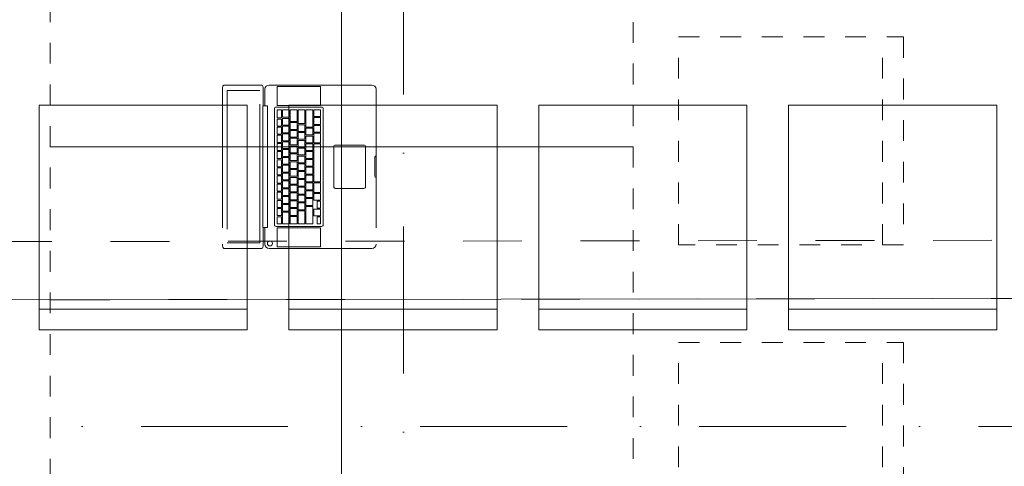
# Model space of a CAD drawing. Header units: millimetres. Extents: x -2532 to 181134, y -4151 to 53885.
# Tile 9 of 220: x 3469 to 5834, y 7349 to 8423. Entities that reach past the tile are written whole.
import ezdxf
from ezdxf.enums import TextEntityAlignment as Align

# ---------------------------------------------------------------- set-up
doc = ezdxf.new("R2010")
doc.units = ezdxf.units.MM
doc.header["$MEASUREMENT"] = 0
for name, pattern in [('Dashed väike', [100, 50, -50]), ('Dot & Dashed', [670.277762, 352.777767, -176.388884, 0, -141.111112]), ('openingline', [533.333333, 333.333333, -200]), ('Small Dashed', [282.222222, 141.111111, -141.111111])]:
    doc.linetypes.add(name, pattern=pattern)
for name, color, linetype in [('AR - Mööbel', 7, 'Continuous'), ('AR - Teljed', 7, 'Continuous'), ('AR - Vahelaed', 7, 'Continuous'), ('New_AR - Talad', 7, 'Continuous'), ('SA - mööbel', 7, 'Continuous')]:
    doc.layers.add(name, color=color, linetype=linetype)
for name, color, linetype, lineweight in [('AR - Mööbel_Pen_No__4', 8, 'Continuous', 13), ('AR - Teljed_Pen_No__4', 8, 'Continuous', 13), ('AR - Vahelaed_Pen_No__221', 252, 'Continuous', 13), ('New_AR - Talad_Pen_No__207', 5, 'Continuous', 13), ('SA - mööbel_Pen_No__255', 254, 'Continuous', 13)]:
    doc.layers.add(name, color=color, linetype=linetype, lineweight=lineweight)
doc.styles.add('GENERATED_STYLE_1', font='txt')

# ---------------------------------------------------------------- blocks, each defined once
blk = doc.blocks.new('Slab_3_1', base_point=(1213.7, 7747.2))
at = {"layer": 'AR - Vahelaed_Pen_No__221', "linetype": 'Continuous', "flags": 128}
blk.add_lwpolyline([(1213.7, 7747.2), (7354.6, 7754.7), (7392, 13646.3), (1552.7, 13646.2), (1445.7, 10154.3)], close=True, dxfattribs=at)
blk = doc.blocks.new('Standard grid marker')
at = {"layer": 'AR - Teljed_Pen_No__4', "linetype": 'Dot & Dashed'}
blk.add_line((1000, 0), (44867.9, 0), dxfattribs=at)
at = {"layer": 'AR - Teljed_Pen_No__4', "style": 'GENERATED_STYLE_1'}
for tag, p in [('AC_MarkerText_1_0', (-300, 14.3)), ('AC_MarkerText_1_1', (46167.9, 14.3))]:
    blk.add_attdef(tag, text='', height=250, dxfattribs=at).set_placement(p, align=Align.MIDDLE_CENTER)
blk = doc.blocks.new('Standard grid marker_5')
at = {"layer": 'AR - Teljed_Pen_No__4', "linetype": 'Dot & Dashed'}
blk.add_line((1000, 0), (22784, 0), dxfattribs=at)
at = {"layer": 'AR - Teljed_Pen_No__4', "style": 'GENERATED_STYLE_1'}
blk.add_attdef('AC_MarkerText_1', text='', height=250, rotation=270, dxfattribs=at).set_placement((-300, 12.1), align=Align.MIDDLE_CENTER)
blk = doc.blocks.new('Chair 10 22')
at = {"layer": 'AR - Mööbel_Pen_No__4', "linetype": 'Continuous'}
for p, q in [((500, 0), (0, 0)), ((0, 0), (0, -540)), ((500, -540), (500, 0)), ((0, -50), (500, -50)), ((0, -540), (500, -540))]:
    blk.add_line(p, q, dxfattribs=at)
blk = doc.blocks.new('Chair 10 22_2')
at = {"layer": 'AR - Mööbel_Pen_No__4', "linetype": 'Dashed väike'}
for p, q in [((500, 0), (0, 0)), ((0, 0), (0, -540)), ((500, -540), (500, 0)), ((0, -50), (500, -50)), ((0, -540), (500, -540))]:
    blk.add_line(p, q, dxfattribs=at)
blk = doc.blocks.new('MacBook 22')
at = {"layer": 'SA - mööbel_Pen_No__255', "linetype": 'openingline'}
for p, q in [((0, 365.3), (0.8, 366.6)), ((0, 358.6), (0, 365.3)), ((0, 274.3), (0, 358.6)), ((0.8, 366.6), (3, 367.8)), ((3, 367.8), (6.3, 368.5)), ((6.3, 368.5), (10.2, 368.8)), ((10.2, 368.8), (382.8, 368.8)), ((13.3, 357.5), (379.6, 357.5)), ((13.3, 279.3), (13.3, 357.5)), ((379.6, 357.5), (379.6, 279.3)), ((382.8, 368.8), (386.7, 368.5)), ((386.7, 368.5), (390, 367.8)), ((390, 367.8), (392.2, 366.6)), ((392.2, 366.6), (392.9, 365.3)), ((392.9, 365.3), (392.9, 358.6)), ((392.9, 358.6), (392.9, 274.3)), ((0.8, 272.9), (0, 274.3)), ((0.8, 260.7), (0, 256.8)), ((3, 271.8), (0.8, 272.9)), ((3, 264), (0.8, 260.7)), ((6.3, 271.1), (3, 271.8)), ((6.3, 266.2), (3, 264)), ((10.2, 270.8), (6.3, 271.1)), ((10.2, 267), (6.3, 266.2)), ((50.4, 270.8), (10.2, 270.8)), ((50.4, 267), (10.2, 267)), ((379.6, 279.3), (13.3, 279.3)), ((50.4, 271.9), (342.5, 271.9)), ((50.4, 267), (50.4, 271.9)), ((50.4, 260.6), (50.4, 267)), ((342.5, 260.6), (50.4, 260.6)), ((342.5, 267), (342.5, 271.9)), ((382.8, 270.8), (342.5, 270.8)), ((382.8, 267), (342.5, 267)), ((342.5, 267), (342.5, 260.6)), ((378.4, 260.4), (376.4, 259.1)), ((380.7, 260.9), (378.4, 260.4)), ((383.1, 260.4), (380.7, 260.9)), ((386.7, 271.1), (382.8, 270.8)), ((386.7, 266.2), (382.8, 267)), ((385.1, 259.1), (383.1, 260.4)), ((390, 271.8), (386.7, 271.1)), ((390, 264), (386.7, 266.2)), ((392.2, 272.9), (390, 271.8)), ((392.2, 260.7), (390, 264)), ((392.9, 274.3), (392.2, 272.9)), ((392.9, 256.8), (392.2, 260.7)), ((0, 256.8), (0, 10.2)), ((49.4, 237.5), (3.8, 237.5)), ((3.8, 237.5), (3.8, 133.3)), ((49.4, 133.3), (49.4, 237.5)), ((53.5, 241.5), (53.2, 240)), ((53.2, 240), (53.2, 130.8)), ((54.3, 242.7), (53.5, 241.5)), ((55.6, 243.5), (54.3, 242.7)), ((57, 243.8), (55.6, 243.5)), ((335.9, 243.8), (57, 243.8)), ((59.6, 237.5), (59.6, 227.3)), ((79.1, 237.5), (59.6, 237.5)), ((79.1, 227.3), (79.1, 237.5)), ((98.7, 237.5), (81.7, 237.5)), ((81.7, 237.5), (81.7, 227.3)), ((98.7, 227.3), (98.7, 237.5)), ((101.2, 237.5), (101.2, 227.3)), ((118.2, 237.5), (101.2, 237.5)), ((118.2, 227.3), (118.2, 237.5)), ((137.8, 237.5), (120.8, 237.5)), ((120.8, 237.5), (120.8, 227.3)), ((137.8, 227.3), (137.8, 237.5)), ((140.3, 237.5), (140.3, 227.3)), ((157.4, 237.5), (140.3, 237.5)), ((157.4, 227.3), (157.4, 237.5)), ((159.9, 237.5), (159.9, 227.3)), ((176.9, 237.5), (159.9, 237.5)), ((176.9, 227.3), (176.9, 237.5)), ((179.5, 237.5), (179.5, 227.3)), ((196.5, 237.5), (179.5, 237.5)), ((196.5, 227.3), (196.5, 237.5)), ((216, 237.5), (199, 237.5)), ((199, 237.5), (199, 227.3)), ((216, 227.3), (216, 237.5)), ((218.6, 237.5), (218.6, 227.3)), ((235.6, 237.5), (218.6, 237.5)), ((235.6, 227.3), (235.6, 237.5)), ((255.1, 237.5), (238.1, 237.5)), ((238.1, 237.5), (238.1, 227.3)), ((255.1, 227.3), (255.1, 237.5)), ((274.7, 237.5), (257.7, 237.5)), ((257.7, 237.5), (257.7, 227.3)), ((274.7, 227.3), (274.7, 237.5)), ((277.2, 237.5), (277.2, 227.3)), ((294.3, 237.5), (277.2, 237.5)), ((294.3, 227.3), (294.3, 237.5)), ((296.8, 237.5), (296.8, 227.3)), ((313.8, 237.5), (296.8, 237.5)), ((313.8, 227.3), (313.8, 237.5)), ((316.4, 237.5), (316.4, 227.3)), ((333.4, 237.5), (316.4, 237.5)), ((333.4, 227.3), (333.4, 237.5)), ((337.4, 243.5), (335.9, 243.8)), ((338.6, 242.7), (337.4, 243.5)), ((339.4, 241.5), (338.6, 242.7)), ((339.7, 240), (339.4, 241.5)), ((339.7, 130.8), (339.7, 240)), ((343.5, 133.3), (343.5, 237.5)), ((343.5, 237.5), (389.1, 237.5)), ((375.1, 257.1), (374.6, 254.8)), ((374.6, 254.8), (375.1, 252.4)), ((376.4, 259.1), (375.1, 257.1)), ((375.1, 252.4), (376.4, 250.5)), ((376.4, 250.5), (378.4, 249.1)), ((378.4, 249.1), (380.7, 248.7)), ((380.7, 248.7), (383.1, 249.1)), ((383.1, 249.1), (385.1, 250.5)), ((386.4, 257.1), (385.1, 259.1)), ((385.1, 250.5), (386.4, 252.4)), ((386.8, 254.8), (386.4, 257.1)), ((386.4, 252.4), (386.8, 254.8)), ((389.1, 237.5), (389.1, 133.3)), ((392.9, 10.2), (392.9, 256.8)), ((59.6, 227.3), (79.1, 227.3)), ((59.6, 224.8), (59.6, 208.5)), ((77.6, 224.8), (59.6, 224.8)), ((77.6, 208.5), (77.6, 224.8)), ((96.4, 224.8), (80.1, 224.8)), ((80.1, 224.8), (80.1, 208.5)), ((81.7, 227.3), (98.7, 227.3)), ((96.4, 208.5), (96.4, 224.8)), ((115.2, 224.8), (98.9, 224.8)), ((98.9, 224.8), (98.9, 208.5)), ((101.2, 227.3), (118.2, 227.3)), ((115.2, 208.5), (115.2, 224.8)), ((134, 224.8), (117.7, 224.8)), ((117.7, 224.8), (117.7, 208.5)), ((120.8, 227.3), (137.8, 227.3)), ((134, 208.5), (134, 224.8)), ((152.8, 224.8), (136.5, 224.8)), ((136.5, 224.8), (136.5, 208.5)), ((140.3, 227.3), (157.4, 227.3)), ((152.8, 208.5), (152.8, 224.8)), ((171.6, 224.8), (155.3, 224.8)), ((155.3, 224.8), (155.3, 208.5)), ((159.9, 227.3), (176.9, 227.3)), ((171.6, 208.5), (171.6, 224.8)), ((190.4, 224.8), (174.1, 224.8)), ((174.1, 224.8), (174.1, 208.5)), ((179.5, 227.3), (196.5, 227.3)), ((190.4, 208.5), (190.4, 224.8)), ((209.2, 224.8), (192.9, 224.8)), ((192.9, 224.8), (192.9, 208.5)), ((199, 227.3), (216, 227.3)), ((209.2, 208.5), (209.2, 224.8)), ((211.7, 224.8), (211.7, 208.5)), ((228, 224.8), (211.7, 224.8)), ((218.6, 227.3), (235.6, 227.3)), ((228, 208.5), (228, 224.8)), ((246.8, 224.8), (230.5, 224.8)), ((230.5, 224.8), (230.5, 208.5)), ((238.1, 227.3), (255.1, 227.3)), ((246.8, 208.5), (246.8, 224.8)), ((249.3, 224.8), (249.3, 208.5)), ((265.6, 224.8), (249.3, 224.8)), ((257.7, 227.3), (274.7, 227.3)), ((265.6, 208.5), (265.6, 224.8)), ((284.4, 224.8), (268.1, 224.8)), ((268.1, 224.8), (268.1, 208.5)), ((277.2, 227.3), (294.3, 227.3)), ((284.4, 208.5), (284.4, 224.8)), ((303.1, 224.8), (286.9, 224.8)), ((286.9, 224.8), (286.9, 208.5)), ((296.8, 227.3), (313.8, 227.3)), ((303.1, 208.5), (303.1, 224.8)), ((305.7, 224.8), (305.7, 208.5)), ((333.4, 224.8), (305.7, 224.8)), ((316.4, 227.3), (333.4, 227.3)), ((333.4, 208.5), (333.4, 224.8)), ((59.6, 208.5), (77.6, 208.5)), ((59.6, 206), (59.6, 189.7)), ((87.8, 206), (59.6, 206)), ((59.6, 189.7), (87.8, 189.7)), ((80.1, 208.5), (96.4, 208.5)), ((87.8, 189.7), (87.8, 206)), ((106.6, 206), (90.3, 206)), ((90.3, 206), (90.3, 189.7)), ((90.3, 189.7), (106.6, 189.7)), ((98.9, 208.5), (115.2, 208.5)), ((106.6, 189.7), (106.6, 206)), ((109.1, 206), (109.1, 189.7)), ((125.3, 206), (109.1, 206)), ((109.1, 189.7), (125.3, 189.7)), ((117.7, 208.5), (134, 208.5)), ((125.3, 189.7), (125.3, 206)), ((144.1, 206), (127.9, 206)), ((127.9, 206), (127.9, 189.7)), ((127.9, 189.7), (144.1, 189.7)), ((136.5, 208.5), (152.8, 208.5)), ((144.1, 189.7), (144.1, 206)), ((162.9, 206), (146.7, 206)), ((146.7, 206), (146.7, 189.7)), ((146.7, 189.7), (162.9, 189.7)), ((155.3, 208.5), (171.6, 208.5)), ((162.9, 189.7), (162.9, 206)), ((181.7, 206), (165.5, 206)), ((165.5, 206), (165.5, 189.7)), ((165.5, 189.7), (181.7, 189.7)), ((174.1, 208.5), (190.4, 208.5)), ((181.7, 189.7), (181.7, 206)), ((200.5, 206), (184.3, 206)), ((184.3, 206), (184.3, 189.7)), ((184.3, 189.7), (200.5, 189.7)), ((192.9, 208.5), (209.2, 208.5)), ((200.5, 189.7), (200.5, 206)), ((219.3, 206), (203.1, 206)), ((203.1, 206), (203.1, 189.7)), ((203.1, 189.7), (219.3, 189.7)), ((211.7, 208.5), (228, 208.5)), ((219.3, 189.7), (219.3, 206)), ((238.1, 206), (221.9, 206)), ((221.9, 206), (221.9, 189.7)), ((221.9, 189.7), (238.1, 189.7)), ((230.5, 208.5), (246.8, 208.5)), ((238.1, 189.7), (238.1, 206)), ((256.9, 206), (240.7, 206)), ((240.7, 206), (240.7, 189.7)), ((240.7, 189.7), (256.9, 189.7)), ((249.3, 208.5), (265.6, 208.5)), ((256.9, 189.7), (256.9, 206)), ((275.7, 206), (259.5, 206)), ((259.5, 206), (259.5, 189.7)), ((259.5, 189.7), (275.7, 189.7)), ((268.1, 208.5), (284.4, 208.5)), ((275.7, 189.7), (275.7, 206)), ((294.5, 206), (278.3, 206)), ((278.3, 206), (278.3, 189.7)), ((278.3, 189.7), (294.5, 189.7)), ((286.9, 208.5), (303.1, 208.5)), ((294.5, 189.7), (294.5, 206)), ((297.1, 206), (297.1, 189.7)), ((313.3, 206), (297.1, 206)), ((297.1, 189.7), (313.3, 189.7)), ((305.7, 208.5), (333.4, 208.5)), ((313.3, 189.7), (313.3, 206)), ((315.8, 206), (315.8, 189.7)), ((333.4, 206), (315.8, 206)), ((315.8, 189.7), (333.4, 189.7)), ((333.4, 189.7), (333.4, 206)), ((59.6, 187.2), (59.6, 170.9)), ((92.8, 187.2), (59.6, 187.2)), ((59.6, 170.9), (92.8, 170.9)), ((59.6, 168.4), (59.6, 152.1)), ((101.2, 168.4), (59.6, 168.4)), ((92.8, 170.9), (92.8, 187.2)), ((95.4, 187.2), (95.4, 170.9)), ((111.6, 187.2), (95.4, 187.2)), ((95.4, 170.9), (111.6, 170.9)), ((101.2, 152.1), (101.2, 168.4)), ((120, 168.4), (103.8, 168.4)), ((103.8, 168.4), (103.8, 152.1)), ((111.6, 170.9), (111.6, 187.2)), ((130.4, 187.2), (114.2, 187.2)), ((114.2, 187.2), (114.2, 170.9)), ((114.2, 170.9), (130.4, 170.9)), ((120, 152.1), (120, 168.4)), ((138.8, 168.4), (122.6, 168.4)), ((122.6, 168.4), (122.6, 152.1)), ((130.4, 170.9), (130.4, 187.2)), ((149.2, 187.2), (133, 187.2)), ((133, 187.2), (133, 170.9)), ((133, 170.9), (149.2, 170.9)), ((138.8, 152.1), (138.8, 168.4)), ((141.4, 168.4), (141.4, 152.1)), ((157.6, 168.4), (141.4, 168.4)), ((149.2, 170.9), (149.2, 187.2)), ((168, 187.2), (151.8, 187.2)), ((151.8, 187.2), (151.8, 170.9)), ((151.8, 170.9), (168, 170.9)), ((157.6, 152.1), (157.6, 168.4)), ((176.4, 168.4), (160.1, 168.4)), ((160.1, 168.4), (160.1, 152.1)), ((168, 170.9), (168, 187.2)), ((170.6, 187.2), (170.6, 170.9)), ((186.8, 187.2), (170.6, 187.2)), ((170.6, 170.9), (186.8, 170.9)), ((176.4, 152.1), (176.4, 168.4)), ((195.2, 168.4), (178.9, 168.4)), ((178.9, 168.4), (178.9, 152.1)), ((186.8, 170.9), (186.8, 187.2)), ((205.6, 187.2), (189.4, 187.2)), ((189.4, 187.2), (189.4, 170.9)), ((189.4, 170.9), (205.6, 170.9)), ((195.2, 152.1), (195.2, 168.4)), ((214, 168.4), (197.7, 168.4)), ((197.7, 168.4), (197.7, 152.1)), ((205.6, 170.9), (205.6, 187.2)), ((224.4, 187.2), (208.2, 187.2)), ((208.2, 187.2), (208.2, 170.9)), ((208.2, 170.9), (224.4, 170.9)), ((214, 152.1), (214, 168.4)), ((232.8, 168.4), (216.5, 168.4)), ((216.5, 168.4), (216.5, 152.1)), ((224.4, 170.9), (224.4, 187.2)), ((243.2, 187.2), (226.9, 187.2)), ((226.9, 187.2), (226.9, 170.9)), ((226.9, 170.9), (243.2, 170.9)), ((232.8, 152.1), (232.8, 168.4)), ((235.3, 168.4), (235.3, 152.1)), ((251.6, 168.4), (235.3, 168.4)), ((243.2, 170.9), (243.2, 187.2)), ((262, 187.2), (245.7, 187.2)), ((245.7, 187.2), (245.7, 170.9)), ((245.7, 170.9), (262, 170.9)), ((251.6, 152.1), (251.6, 168.4)), ((270.4, 168.4), (254.1, 168.4)), ((254.1, 168.4), (254.1, 152.1)), ((262, 170.9), (262, 187.2)), ((280.8, 187.2), (264.5, 187.2)), ((264.5, 187.2), (264.5, 170.9)), ((264.5, 170.9), (280.8, 170.9)), ((270.4, 152.1), (270.4, 168.4)), ((289.2, 168.4), (272.9, 168.4)), ((272.9, 168.4), (272.9, 152.1)), ((280.8, 170.9), (280.8, 187.2)), ((299.6, 187.2), (283.3, 187.2)), ((283.3, 187.2), (283.3, 170.9)), ((283.3, 170.9), (299.6, 170.9)), ((289.2, 152.1), (289.2, 168.4)), ((291.7, 168.4), (291.7, 152.1)), ((333.4, 168.4), (291.7, 168.4)), ((299.6, 170.9), (299.6, 187.2)), ((302.1, 187.2), (302.1, 170.9)), ((333.4, 187.2), (302.1, 187.2)), ((302.1, 170.9), (333.4, 170.9)), ((333.4, 170.9), (333.4, 187.2)), ((333.4, 152.1), (333.4, 168.4)), ((59.6, 152.1), (101.2, 152.1)), ((75.8, 149.6), (59.6, 149.6)), ((59.6, 149.6), (59.6, 133.3)), ((75.8, 133.3), (75.8, 149.6)), ((94.6, 149.6), (78.4, 149.6)), ((78.4, 149.6), (78.4, 133.3)), ((94.6, 133.3), (94.6, 149.6)), ((113.4, 149.6), (97.2, 149.6)), ((97.2, 149.6), (97.2, 133.3)), ((103.8, 152.1), (120, 152.1)), ((113.4, 133.3), (113.4, 149.6)), ((116, 149.6), (116, 133.3)), ((138.8, 149.6), (116, 149.6)), ((122.6, 152.1), (138.8, 152.1)), ((138.8, 133.3), (138.8, 149.6)), ((141.4, 152.1), (157.6, 152.1)), ((232.8, 149.6), (141.4, 149.6)), ((141.4, 149.6), (141.4, 133.3)), ((160.1, 152.1), (176.4, 152.1)), ((178.9, 152.1), (195.2, 152.1)), ((197.7, 152.1), (214, 152.1)), ((216.5, 152.1), (232.8, 152.1)), ((232.8, 133.3), (232.8, 149.6)), ((235.3, 152.1), (251.6, 152.1)), ((258.2, 149.6), (235.3, 149.6)), ((235.3, 149.6), (235.3, 133.3)), ((254.1, 152.1), (270.4, 152.1)), ((258.2, 133.3), (258.2, 149.6)), ((277, 149.6), (260.7, 149.6)), ((260.7, 149.6), (260.7, 133.3)), ((272.9, 152.1), (289.2, 152.1)), ((277, 133.3), (277, 149.6)), ((291.7, 152.1), (333.4, 152.1)), ((298.3, 149.6), (298.3, 133.3)), ((314.6, 149.6), (298.3, 149.6)), ((314.6, 133.3), (314.6, 149.6)), ((3.8, 133.3), (49.4, 133.3)), ((53.2, 130.8), (53.5, 129.4)), ((53.5, 129.4), (54.3, 128.1)), ((54.3, 128.1), (55.6, 127.3)), ((55.6, 127.3), (57, 127)), ((57, 127), (335.9, 127)), ((59.6, 133.3), (75.8, 133.3)), ((78.4, 133.3), (94.6, 133.3)), ((97.2, 133.3), (113.4, 133.3)), ((116, 133.3), (138.8, 133.3)), ((141.4, 133.3), (232.8, 133.3)), ((235.3, 133.3), (258.2, 133.3)), ((260.7, 133.3), (277, 133.3)), ((295.8, 141.5), (279.5, 141.5)), ((279.5, 141.5), (279.5, 133.3)), ((279.5, 133.3), (295.8, 133.3)), ((295.8, 133.3), (295.8, 141.5)), ((298.3, 133.3), (314.6, 133.3)), ((333.4, 141.5), (317.1, 141.5)), ((317.1, 141.5), (317.1, 133.3)), ((317.1, 133.3), (333.4, 133.3)), ((333.4, 133.3), (333.4, 141.5)), ((335.9, 127), (337.4, 127.3)), ((337.4, 127.3), (338.6, 128.1)), ((338.6, 128.1), (339.4, 129.4)), ((339.4, 129.4), (339.7, 130.8)), ((389.1, 133.3), (343.5, 133.3)), ((144.7, 99.2), (144.4, 97.8)), ((144.4, 97.8), (144.4, 29.2)), ((145.5, 100.5), (144.7, 99.2)), ((146.8, 101.3), (145.5, 100.5)), ((148.2, 101.6), (146.8, 101.3)), ((244.7, 101.6), (148.2, 101.6)), ((246.2, 101.3), (244.7, 101.6)), ((247.4, 100.5), (246.2, 101.3)), ((248.2, 99.2), (247.4, 100.5)), ((248.5, 97.8), (248.2, 99.2)), ((248.5, 29.2), (248.5, 97.8)), ((144.4, 29.2), (144.7, 27.8)), ((144.7, 27.8), (145.5, 26.5)), ((145.5, 26.5), (146.8, 25.7)), ((146.8, 25.7), (148.2, 25.4)), ((148.2, 25.4), (244.7, 25.4)), ((244.7, 25.4), (246.2, 25.7)), ((246.2, 25.7), (247.4, 26.5)), ((247.4, 26.5), (248.2, 27.8)), ((248.2, 27.8), (248.5, 29.2)), ((0, 10.2), (0.8, 6.3)), ((0.8, 6.3), (3, 3)), ((3, 3), (6.3, 0.8)), ((6.3, 0.8), (10.2, 0)), ((10.2, 0), (382.8, 0)), ((171.3, 0.9), (171.1, 0)), ((171.8, 1.7), (171.3, 0.9)), ((172.6, 2.3), (171.8, 1.7)), ((173.6, 2.5), (172.6, 2.3)), ((219.3, 2.5), (173.6, 2.5)), ((220.3, 2.3), (219.3, 2.5)), ((221.1, 1.7), (220.3, 2.3)), ((221.7, 0.9), (221.1, 1.7)), ((221.9, 0), (221.7, 0.9)), ((382.8, 0), (386.7, 0.8)), ((386.7, 0.8), (390, 3)), ((390, 3), (392.2, 6.3)), ((392.2, 6.3), (392.9, 10.2))]:
    blk.add_line(p, q, dxfattribs=at)
blk = doc.blocks.new('Dining Table Rectangle 22')
at = {"layer": 'AR - Mööbel_Pen_No__4', "linetype": 'Dashed väike'}
for p, q in [((700, 350), (-700, 350)), ((-700, 350), (-700, -350)), ((700, -350), (700, 350)), ((-700, -350), (700, -350))]:
    blk.add_line(p, q, dxfattribs=at)
blk = doc.blocks.new('Beam_201_1', base_point=(7354.6, 7754.7))
at = {"layer": 'New_AR - Talad_Pen_No__207', "linetype": 'Small Dashed'}
for p, q in [((7215.5, 7894.5), (1795.8, 7887.4)), ((7354.6, 7754.7), (1795.9, 7747.4))]:
    blk.add_line(p, q, dxfattribs=at)

msp = doc.modelspace()

# ---------------------------------------------------------------- block references
at = {"layer": 'AR - Mööbel', "linetype": 'Dashed väike', "xscale": -1, "zscale": 1000}
for name, p, rotation in [('Dining Table Rectangle 22', (3892.7, 8817.3), 90), ('Dining Table Rectangle 22', (4592.7, 8817.3), 90), ('Chair 10 22_2', (5592.1, 7881.5), 270), ('Dining Table Rectangle 22', (3892.7, 7417.3), 90), ('Dining Table Rectangle 22', (4592.7, 7417.3), 90), ('Chair 10 22_2', (5592.1, 7147.4), 270)]:
    msp.add_blockref(name, p, dxfattribs=dict(at, rotation=rotation))
at = {"layer": 'AR - Mööbel', "linetype": 'Continuous', "zscale": 1000, "rotation": 180}
for p in [(4016.1, 7677.3), (4616.1, 7677.3), (5216.1, 7677.3), (5816.1, 7677.3)]:
    msp.add_blockref('Chair 10 22', p, dxfattribs=at)
at = {"layer": 'AR - Teljed', "linetype": 'Continuous', "zscale": 1000, "rotation": 90}
msp.add_blockref('Standard grid marker_5', (4391.5, -1471.7), dxfattribs=at)
at = {"layer": 'AR - Teljed', "linetype": 'Continuous', "zscale": 1000}
msp.add_blockref('Standard grid marker', (-1931.8, 7444.8), dxfattribs=at)
at = {"layer": 'AR - Vahelaed', "linetype": 'Continuous'}
msp.add_blockref('Slab_3_1', (1213.7, 7747.2), dxfattribs=at)
at = {"layer": 'New_AR - Talad'}
msp.add_blockref('Beam_201_1', (7354.6, 7754.7), dxfattribs=at)
at = {"layer": 'SA - mööbel', "linetype": 'openingline', "xscale": -1, "zscale": 1000, "rotation": 90}
msp.add_blockref('MacBook 22', (4325.3, 8265.9), dxfattribs=at)

doc.saveas('drawing.dxf')
